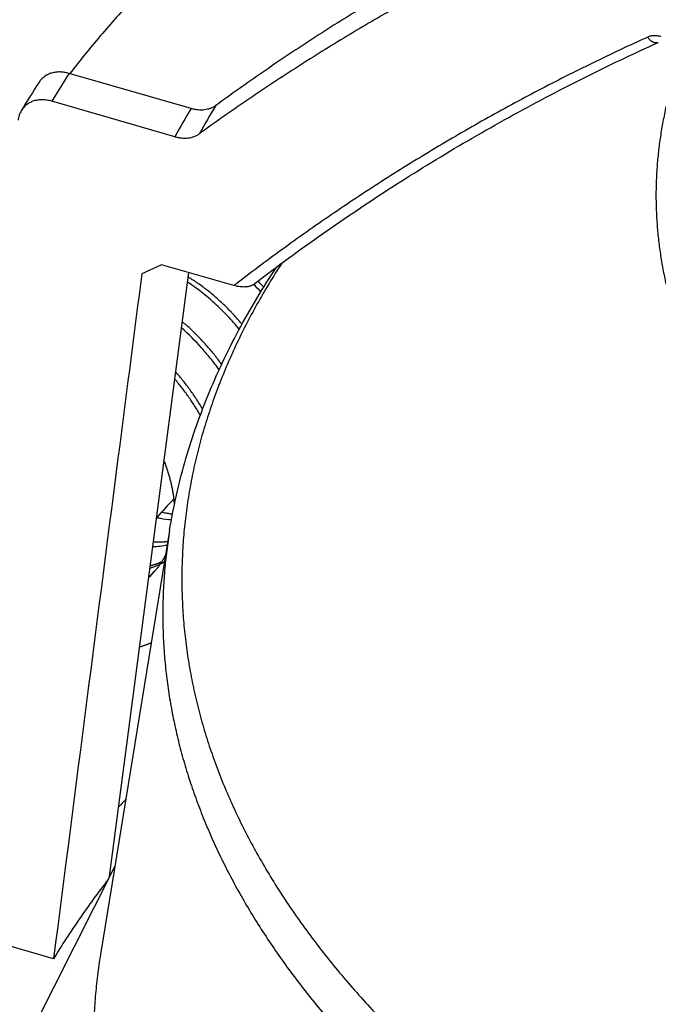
# Model space of a CAD drawing. Header units: millimetres. Extents: x 0 to 210, y 0 to 297.
# Tile 62 of 88: x 79.31 to 84.84, y 238.49 to 247.01. Entities that reach past the tile are written whole.
import ezdxf

# ---------------------------------------------------------------- set-up
doc = ezdxf.new("R2010")
doc.units = ezdxf.units.MM
doc.header["$LTSCALE"] = 19.36
doc.layers.get('0').update_dxf_attribs({"linetype": 'CONTINUOUS'})

msp = doc.modelspace()

# ---------------------------------------------------------------- linework, layer by layer
at = {"color": 6, "linetype": 'Continuous'}
for p, q in [((80.7964, 246.2417), (79.7399, 246.5467)), ((80.6543, 245.9991), (79.5912, 246.306)), ((80.5396, 244.8909), (80.3694, 244.8127)), ((81.1679, 244.7096), (80.5396, 244.8909)), ((80.0907, 239.5944), (80.7774, 244.8223)), ((80.6102, 242.59), (80.0118, 238.9184)), ((80.1369, 239.6855), (79.4272, 238.2823)), ((79.6056, 238.8837), (78.4129, 239.228))]:
    msp.add_line(p, q, dxfattribs=at)
at = {"color": 7, "linetype": 'Continuous'}
for p, q in [((80.7777, 244.7809), (80.7724, 244.7842)), ((80.8041, 244.764), (80.7936, 244.7708)), ((80.8145, 244.7572), (80.8041, 244.764)), ((80.825, 244.7502), (80.8145, 244.7572)), ((80.8354, 244.7431), (80.825, 244.7502)), ((80.8458, 244.736), (80.8354, 244.7431)), ((80.8561, 244.7288), (80.8458, 244.736)), ((80.8664, 244.7215), (80.8561, 244.7288)), ((80.8767, 244.7142), (80.8664, 244.7215)), ((80.8869, 244.7067), (80.8767, 244.7142)), ((80.8971, 244.6992), (80.8869, 244.7067)), ((80.9073, 244.6916), (80.8971, 244.6992)), ((81.3817, 244.7415), (81.3746, 244.7486)), ((81.3908, 244.7324), (81.3817, 244.7415)), ((81.3998, 244.7232), (81.3908, 244.7324)), ((81.4087, 244.7139), (81.3998, 244.7232)), ((81.4176, 244.7046), (81.4087, 244.7139)), ((81.4251, 244.6967), (81.4176, 244.7046)), ((80.9174, 244.6839), (80.9073, 244.6916)), ((80.9275, 244.6762), (80.9174, 244.6839)), ((80.9375, 244.6683), (80.9275, 244.6762)), ((80.9475, 244.6604), (80.9375, 244.6683)), ((80.9574, 244.6525), (80.9475, 244.6604)), ((80.9821, 244.6322), (80.9723, 244.6404)), ((80.9919, 244.624), (80.9821, 244.6322)), ((81.0016, 244.6157), (80.9919, 244.624)), ((81.0113, 244.6074), (81.0016, 244.6157)), ((81.0209, 244.5989), (81.0113, 244.6074)), ((81.0305, 244.5905), (81.0209, 244.5989)), ((81.04, 244.5819), (81.0305, 244.5905)), ((81.0495, 244.5733), (81.04, 244.5819)), ((81.059, 244.5645), (81.0495, 244.5733)), ((81.0684, 244.5557), (81.059, 244.5645)), ((81.0778, 244.5469), (81.0684, 244.5557)), ((81.0871, 244.5379), (81.0778, 244.5469)), ((81.0964, 244.5289), (81.0871, 244.5379)), ((81.1056, 244.5199), (81.0964, 244.5289)), ((81.1148, 244.5107), (81.1056, 244.5199)), ((81.1239, 244.5015), (81.1148, 244.5107)), ((81.133, 244.4922), (81.1239, 244.5015)), ((81.1555, 244.4688), (81.1465, 244.4782)), ((81.1643, 244.4593), (81.1555, 244.4688)), ((81.1732, 244.4497), (81.1643, 244.4593)), ((81.1819, 244.4401), (81.1732, 244.4497)), ((81.1906, 244.4304), (81.1819, 244.4401)), ((80.7305, 244.3886), (80.7214, 244.3962)), ((80.7402, 244.3802), (80.7305, 244.3886)), ((80.7499, 244.3718), (80.7402, 244.3802)), ((80.7595, 244.3633), (80.7499, 244.3718)), ((80.7691, 244.3548), (80.7595, 244.3633)), ((80.7787, 244.3462), (80.7691, 244.3548)), ((81.1993, 244.4207), (81.1906, 244.4304)), ((81.2079, 244.4109), (81.1993, 244.4207)), ((81.2164, 244.4011), (81.2079, 244.4109)), ((81.2249, 244.3912), (81.2164, 244.4011)), ((81.2332, 244.3812), (81.2249, 244.3912)), ((81.2375, 244.3762), (81.2332, 244.3812)), ((80.7882, 244.3375), (80.7787, 244.3462)), ((80.7976, 244.3287), (80.7882, 244.3375)), ((80.807, 244.3199), (80.7976, 244.3287)), ((80.8163, 244.311), (80.807, 244.3199)), ((80.8256, 244.3021), (80.8163, 244.311)), ((80.8348, 244.2931), (80.8256, 244.3021)), ((80.844, 244.284), (80.8348, 244.2931)), ((80.8666, 244.2611), (80.8576, 244.2703)), ((80.8756, 244.2518), (80.8666, 244.2611)), ((80.8845, 244.2425), (80.8756, 244.2518)), ((80.8933, 244.2331), (80.8845, 244.2425)), ((80.9021, 244.2236), (80.8933, 244.2331)), ((80.9108, 244.2141), (80.9021, 244.2236)), ((80.9195, 244.2046), (80.9108, 244.2141)), ((80.9281, 244.1949), (80.9195, 244.2046)), ((80.9367, 244.1853), (80.9281, 244.1949)), ((80.9452, 244.1755), (80.9367, 244.1853)), ((80.9536, 244.1657), (80.9452, 244.1755)), ((80.962, 244.1558), (80.9536, 244.1657)), ((80.9704, 244.1459), (80.962, 244.1558)), ((80.9786, 244.1358), (80.9704, 244.1459)), ((80.9869, 244.1258), (80.9786, 244.1358)), ((80.995, 244.1157), (80.9869, 244.1258)), ((81.0031, 244.1055), (80.995, 244.1157)), ((81.0112, 244.0952), (81.0031, 244.1055)), ((81.031, 244.0694), (81.0231, 244.0798)), ((81.0388, 244.059), (81.031, 244.0694)), ((81.0466, 244.0485), (81.0388, 244.059)), ((81.0543, 244.038), (81.0466, 244.0485)), ((81.061, 244.0287), (81.0543, 244.038)), ((80.67, 243.9542), (80.6642, 243.9608)), ((80.6786, 243.9444), (80.67, 243.9542)), ((80.6871, 243.9345), (80.6786, 243.9444)), ((80.6955, 243.9246), (80.6871, 243.9345)), ((80.7039, 243.9146), (80.6955, 243.9246)), ((80.7122, 243.9045), (80.7039, 243.9146)), ((80.7205, 243.8944), (80.7122, 243.9045)), ((80.7408, 243.869), (80.7327, 243.8792)), ((80.7488, 243.8587), (80.7408, 243.869)), ((80.7568, 243.8484), (80.7488, 243.8587)), ((80.7646, 243.838), (80.7568, 243.8484)), ((80.7725, 243.8276), (80.7646, 243.838)), ((80.7802, 243.8172), (80.7725, 243.8276)), ((80.7879, 243.8067), (80.7802, 243.8172)), ((80.7955, 243.7961), (80.7879, 243.8067)), ((80.803, 243.7855), (80.7955, 243.7961)), ((80.8105, 243.7749), (80.803, 243.7855)), ((80.8179, 243.7642), (80.8105, 243.7749)), ((80.8252, 243.7534), (80.8179, 243.7642)), ((80.8325, 243.7426), (80.8252, 243.7534)), ((80.8397, 243.7318), (80.8325, 243.7426)), ((80.8468, 243.7209), (80.8397, 243.7318)), ((80.8539, 243.7099), (80.8468, 243.7209)), ((80.8609, 243.699), (80.8539, 243.7099)), ((80.8678, 243.6879), (80.8609, 243.699)), ((80.8747, 243.6769), (80.8678, 243.6879)), ((80.8915, 243.649), (80.8848, 243.6602)), ((80.8961, 243.6412), (80.8915, 243.649)), ((80.5627, 243.1882), (80.5646, 243.1834)), ((80.5646, 243.1834), (80.568, 243.1748)), ((80.568, 243.1748), (80.5713, 243.1661)), ((80.5713, 243.1661), (80.5745, 243.1574)), ((80.5745, 243.1574), (80.5777, 243.1487)), ((80.5777, 243.1487), (80.5808, 243.14)), ((80.5808, 243.14), (80.5839, 243.1313)), ((80.5839, 243.1313), (80.5869, 243.1225)), ((80.5869, 243.1225), (80.5898, 243.1138)), ((80.5898, 243.1138), (80.5927, 243.1051)), ((80.5927, 243.1051), (80.5955, 243.0963)), ((80.5955, 243.0963), (80.5982, 243.0876)), ((80.5982, 243.0876), (80.6009, 243.0789)), ((80.6009, 243.0789), (80.6035, 243.0701)), ((80.6035, 243.0701), (80.606, 243.0614)), ((80.606, 243.0614), (80.6085, 243.0527)), ((80.6085, 243.0527), (80.6109, 243.044)), ((80.6109, 243.044), (80.6132, 243.0352)), ((80.6132, 243.0352), (80.6155, 243.0265)), ((80.6155, 243.0265), (80.6177, 243.0178)), ((80.6177, 243.0178), (80.6199, 243.0091)), ((80.6199, 243.0091), (80.622, 243.0003)), ((80.622, 243.0003), (80.624, 242.9916)), ((80.624, 242.9916), (80.6259, 242.9829)), ((80.6259, 242.9829), (80.6278, 242.9742)), ((80.6278, 242.9742), (80.6296, 242.9656)), ((80.6296, 242.9656), (80.6313, 242.9569)), ((80.6313, 242.9569), (80.633, 242.9482)), ((80.633, 242.9482), (80.6346, 242.9396)), ((80.6346, 242.9396), (80.6362, 242.931)), ((80.6362, 242.931), (80.6376, 242.9224)), ((80.6376, 242.9224), (80.639, 242.9138)), ((80.639, 242.9138), (80.6404, 242.9052)), ((80.6404, 242.9052), (80.6416, 242.8966)), ((80.6416, 242.8966), (80.6428, 242.8881)), ((80.6428, 242.8881), (80.644, 242.8795)), ((80.644, 242.8795), (80.645, 242.871)), ((80.6465, 242.8583), (80.6474, 242.8498)), ((80.6474, 242.8498), (80.6483, 242.8414)), ((80.6483, 242.8414), (80.649, 242.833)), ((80.649, 242.833), (80.6497, 242.8246)), ((80.6497, 242.8246), (80.6503, 242.8163)), ((80.5475, 242.7463), (80.5397, 242.7482)), ((80.5558, 242.7444), (80.5475, 242.7463)), ((80.5641, 242.7426), (80.5558, 242.7444)), ((80.5723, 242.7408), (80.5641, 242.7426)), ((80.5806, 242.7391), (80.5723, 242.7408)), ((80.5888, 242.7375), (80.5806, 242.7391)), ((80.597, 242.7359), (80.5888, 242.7375)), ((80.6052, 242.7344), (80.597, 242.7359)), ((80.6503, 242.8163), (80.6508, 242.8092)), ((80.6134, 242.733), (80.6052, 242.7344)), ((80.6216, 242.7316), (80.6134, 242.733)), ((80.6297, 242.7303), (80.6216, 242.7316)), ((80.6349, 242.7296), (80.6297, 242.7303))]:
    msp.add_line(p, q, dxfattribs=at)
at = {"color": 6, "linetype": 'Continuous'}
msp.add_lwpolyline([(81.3329, 244.7168), (81.3509, 244.7306), (81.3869, 244.7581), (81.423, 244.7855), (81.4592, 244.8128), (81.4954, 244.84), (81.5317, 244.8671), (81.568, 244.8941), (81.6044, 244.921), (81.6409, 244.9478), (81.6774, 244.9745), (81.714, 245.0011), (81.7507, 245.0277), (81.7874, 245.0541), (81.8242, 245.0804), (81.861, 245.1066), (81.8979, 245.1328), (81.9349, 245.1588), (81.972, 245.1847), (82.0091, 245.2106), (82.0462, 245.2363), (82.0835, 245.262), (82.1208, 245.2875), (82.1582, 245.313), (82.1956, 245.3383), (82.2331, 245.3636), (82.2707, 245.3888), (82.3083, 245.4138), (82.346, 245.4388), (82.3838, 245.4637), (82.4216, 245.4885), (82.4595, 245.5132), (82.4975, 245.5378), (82.5355, 245.5623), (82.5736, 245.5867), (82.6118, 245.611), (82.6501, 245.6353), (82.6884, 245.6594), (82.7267, 245.6834), (82.7652, 245.7074), (82.8037, 245.7312), (82.8422, 245.755), (82.8809, 245.7786), (82.9196, 245.8022), (82.9583, 245.8256), (82.9971, 245.849), (83.036, 245.8722), (83.0749, 245.8954), (83.1139, 245.9184), (83.1529, 245.9414), (83.192, 245.9642), (83.2312, 245.987), (83.2704, 246.0096), (83.3097, 246.0322), (83.349, 246.0547), (83.3884, 246.077), (83.4278, 246.0993), (83.4673, 246.1214), (83.5069, 246.1435), (83.5465, 246.1654), (83.5861, 246.1873), (83.6259, 246.209), (83.6656, 246.2307), (83.7055, 246.2522), (83.7454, 246.2737), (83.7853, 246.2951), (83.8253, 246.3163), (83.8654, 246.3375), (83.9055, 246.3585), (83.9457, 246.3795), (83.9859, 246.4003), (84.0261, 246.4211), (84.0665, 246.4417), (84.1068, 246.4623), (84.1473, 246.4827), (84.1877, 246.5031), (84.2283, 246.5233), (84.2689, 246.5434), (84.3095, 246.5635), (84.3502, 246.5834), (84.3909, 246.6032), (84.4317, 246.623), (84.4725, 246.6426), (84.5134, 246.6621), (84.5543, 246.6816), (84.5953, 246.7009), (84.6363, 246.7201), (84.6774, 246.7392), (84.7185, 246.7582), (84.7596, 246.7771), (84.8008, 246.7959), (84.842, 246.8146)], dxfattribs=at)
at = {"color": 7, "linetype": 'Continuous'}
for points in [[(80.7936, 244.7708), (80.7883, 244.7742), (80.7777, 244.7809)], [(80.9723, 244.6404), (80.9673, 244.6444), (80.9574, 244.6525)], [(81.1465, 244.4782), (81.142, 244.4829), (81.133, 244.4922)], [(80.8576, 244.2703), (80.8531, 244.2749), (80.844, 244.284)], [(81.0231, 244.0798), (81.0191, 244.085), (81.0112, 244.0952)], [(80.7327, 243.8792), (80.7286, 243.8843), (80.7205, 243.8944)], [(80.8848, 243.6602), (80.8814, 243.6658), (80.8747, 243.6769)], [(80.645, 242.871), (80.646, 242.8625), (80.6465, 242.8583)], [(80.5943, 242.4929), (80.5933, 242.4927), (80.5895, 242.4924), (80.5856, 242.492), (80.5818, 242.4916), (80.5779, 242.4913), (80.574, 242.491), (80.5701, 242.4907), (80.5663, 242.4904), (80.5624, 242.4901), (80.5585, 242.4899), (80.5546, 242.4896), (80.5506, 242.4894), (80.5467, 242.4892), (80.5428, 242.489), (80.5389, 242.4889), (80.535, 242.4887), (80.531, 242.4886), (80.5271, 242.4885), (80.5232, 242.4884), (80.5193, 242.4884), (80.5153, 242.4883), (80.5114, 242.4883), (80.5075, 242.4883), (80.5035, 242.4883), (80.4996, 242.4883), (80.4956, 242.4883), (80.4917, 242.4884), (80.4877, 242.4885), (80.4838, 242.4886), (80.4798, 242.4887), (80.4758, 242.4888), (80.4718, 242.4889), (80.4708, 242.489)], [(80.5407, 242.3177), (80.5405, 242.3176), (80.5371, 242.3161), (80.5337, 242.3146), (80.5302, 242.3131), (80.5268, 242.3117), (80.5234, 242.3103), (80.52, 242.3089), (80.5166, 242.3075), (80.5132, 242.3062), (80.5097, 242.3049), (80.5063, 242.3035), (80.5028, 242.3023), (80.4994, 242.301), (80.4959, 242.2997), (80.4924, 242.2985), (80.4889, 242.2973), (80.4854, 242.2961), (80.4818, 242.2949), (80.4783, 242.2937), (80.4748, 242.2926), (80.4712, 242.2914), (80.4677, 242.2903), (80.4641, 242.2892), (80.4605, 242.2882), (80.457, 242.2871), (80.4534, 242.2861), (80.4498, 242.2851), (80.4461, 242.2841), (80.4438, 242.2834)], [(80.5763, 242.3819), (80.5762, 242.3818), (80.5746, 242.3784), (80.5729, 242.375), (80.5712, 242.3717), (80.5695, 242.3683), (80.5678, 242.365), (80.5661, 242.3617), (80.5643, 242.3584), (80.5626, 242.3551), (80.5608, 242.3518), (80.559, 242.3485), (80.5571, 242.3453), (80.5553, 242.342), (80.5534, 242.3388), (80.5516, 242.3355), (80.5497, 242.3323), (80.5478, 242.3291), (80.5458, 242.3259), (80.5439, 242.3227), (80.5419, 242.3196), (80.5399, 242.3164), (80.5379, 242.3133), (80.5359, 242.3101), (80.5339, 242.307), (80.5319, 242.3039), (80.5298, 242.3008), (80.5277, 242.2978), (80.5256, 242.2947), (80.5235, 242.2917), (80.5214, 242.2886), (80.5192, 242.2856), (80.517, 242.2826), (80.5148, 242.2796), (80.5126, 242.2766), (80.5104, 242.2737), (80.5082, 242.2708), (80.5059, 242.2678), (80.5037, 242.265), (80.5014, 242.2621), (80.4992, 242.2593), (80.4969, 242.2565), (80.4947, 242.2538), (80.4926, 242.2512)], [(80.4926, 242.2512), (80.4903, 242.2485), (80.4879, 242.2457), (80.4855, 242.2428), (80.4831, 242.24), (80.4806, 242.2373), (80.4782, 242.2345), (80.4757, 242.2318), (80.4732, 242.2291), (80.4707, 242.2264), (80.4682, 242.2237), (80.4656, 242.221), (80.4631, 242.2183), (80.4605, 242.2157), (80.4579, 242.213), (80.4553, 242.2104), (80.4526, 242.2078), (80.45, 242.2052), (80.4473, 242.2026), (80.4446, 242.2001), (80.4419, 242.1975), (80.4391, 242.195), (80.4364, 242.1925), (80.4336, 242.1899), (80.4313, 242.1879)], [(80.3518, 241.5826), (80.3537, 241.5832), (80.3588, 241.5848), (80.3639, 241.5864), (80.369, 241.5881), (80.3741, 241.5898), (80.3792, 241.5915), (80.3842, 241.5932), (80.3893, 241.595), (80.3943, 241.5968), (80.3994, 241.5986), (80.4044, 241.6004), (80.4094, 241.6022), (80.4144, 241.6041), (80.4194, 241.606), (80.4244, 241.6079), (80.4294, 241.6099), (80.4344, 241.6118), (80.4393, 241.6138), (80.4443, 241.6158), (80.4492, 241.6179), (80.4519, 241.619)]]:
    msp.add_lwpolyline(points, dxfattribs=at)
at = {"color": 9, "linetype": 'Continuous'}
for centre, radius, start, end in [((85.6012, 242.7604), 6.978, 147.13821, 149.46146), ((86.1689, 242.9336), 6.3093, 148.37717, 150.93054), ((86.2943, 243.0514), 6.1862, 148.66345, 151.26409), ((79.8673, 243.2435), 2.0844, 42.6659, 45.12754), ((80.4354, 243.324), 0.8734, 271.99888, 280.17317), ((80.2024, 242.9594), 0.7351, 288.97228, 299.67832), ((79.9566, 242.6972), 0.6973, 312.88314, 320.22867)]:
    msp.add_arc(centre, radius, start, end, dxfattribs=at)
at = {"color": 6, "linetype": 'Continuous'}
for centre, radius, start, end in [((85.5932, 242.4767), 7.3019, 146.83387, 149.12294), ((87.444, 236.3759), 9.3955, 136.3458, 137.66093), ((87.1623, 233.8022), 9.4755, 137.01256, 137.55734)]:
    msp.add_arc(centre, radius, start, end, dxfattribs=at)
for points, knots in [([(84.4638, 248.262), (84.3102, 248.1937), (84.0053, 248.0535), (83.5544, 247.8316), (83.1109, 247.5985), (82.6749, 247.3544), (82.2465, 247.0994), (81.8261, 246.8337), (81.4137, 246.5573), (81.1439, 246.366), (81.0105, 246.2686)], [0, 0, 0, 0, 0.126206, 0.251992, 0.377394, 0.502451, 0.627202, 0.751684, 0.875937, 1, 1, 1, 1]), ([(84.3564, 248.0093), (84.2013, 247.9418), (83.8934, 247.803), (83.4381, 247.5828), (82.9903, 247.3512), (82.5501, 247.1084), (82.1177, 246.8545), (81.6932, 246.5896), (81.2769, 246.3139), (81.0047, 246.1228), (80.87, 246.0255)], [0, 0, 0, 0, 0.126254, 0.252072, 0.377492, 0.502553, 0.627294, 0.751756, 0.875978, 1, 1, 1, 1]), ([(80.9374, 247.8178), (80.8249, 247.7167), (80.6068, 247.5126), (80.2973, 247.1968), (80.0102, 246.8757), (79.8316, 246.6556), (79.7464, 246.5448)], [0, 0, 0, 0, 0.259941, 0.513121, 0.759728, 1, 1, 1, 1]), ([(79.7399, 246.5467), (79.7333, 246.5486), (79.7203, 246.5519), (79.7006, 246.5557), (79.6811, 246.5582), (79.6558, 246.5596), (79.6308, 246.5585), (79.6066, 246.5546), (79.5893, 246.5504), (79.5726, 246.5448), (79.5567, 246.538), (79.5415, 246.5298), (79.5273, 246.5205), (79.514, 246.5099), (79.5018, 246.4981), (79.4906, 246.4853), (79.484, 246.476), (79.4809, 246.4713)], [0, 0, 0, 0, 0.070429, 0.139546, 0.207329, 0.27378, 0.402714, 0.465406, 0.527007, 0.587644, 0.647466, 0.706644, 0.765369, 0.82385, 0.882302, 0.940947, 1, 1, 1, 1]), ([(79.5912, 246.306), (79.5778, 246.3099), (79.5511, 246.3159), (79.511, 246.3195), (79.4785, 246.3177), (79.4536, 246.3134), (79.4358, 246.3088), (79.4187, 246.3027), (79.4024, 246.2953), (79.387, 246.2866), (79.3725, 246.2765), (79.3591, 246.2652), (79.3468, 246.2526), (79.3358, 246.2389), (79.3293, 246.229), (79.3262, 246.224)], [0, 0, 0, 0, 0.139589, 0.273728, 0.402529, 0.465124, 0.52662, 0.587151, 0.64688, 0.705992, 0.764697, 0.823216, 0.881784, 0.940635, 1, 1, 1, 1]), ([(81.0105, 246.2686), (81.0071, 246.2661), (80.9999, 246.2612), (80.9888, 246.2547), (80.9771, 246.2489), (80.9609, 246.2421), (80.9395, 246.2355), (80.9125, 246.2306), (80.8844, 246.2287), (80.8554, 246.2299), (80.8259, 246.2341), (80.8062, 246.2389), (80.7964, 246.2417)], [0, 0, 0, 0, 0.057514, 0.11532, 0.17353, 0.232245, 0.351501, 0.473784, 0.59956, 0.729126, 0.862612, 1, 1, 1, 1]), ([(79.3262, 246.224), (79.3225, 246.2178), (79.3158, 246.205), (79.3078, 246.1847), (79.3017, 246.1631), (79.2991, 246.1482), (79.2982, 246.1407)], [0, 0, 0, 0, 0.242174, 0.488972, 0.741337, 1, 1, 1, 1]), ([(80.6543, 245.9991), (80.6642, 245.9962), (80.684, 245.9915), (80.7137, 245.9872), (80.7429, 245.9859), (80.7712, 245.9877), (80.7983, 245.9925), (80.8241, 246.0004), (80.8482, 246.0112), (80.863, 246.0205), (80.87, 246.0255)], [0, 0, 0, 0, 0.137346, 0.270823, 0.400408, 0.526226, 0.648559, 0.767861, 0.88475, 1, 1, 1, 1]), ([(80.6102, 242.59), (80.6263, 242.6887), (80.6644, 242.8859), (80.7389, 243.179), (80.8305, 243.4696), (80.9391, 243.7575), (81.0643, 244.0422), (81.2059, 244.3234), (81.3635, 244.601), (81.4781, 244.782), (81.5379, 244.8717)], [0, 0, 0, 0, 0.120932, 0.242632, 0.365303, 0.489144, 0.61435, 0.741109, 0.869602, 1, 1, 1, 1]), ([(80.3694, 244.8127), (80.3055, 244.3187), (80.0502, 242.3424), (79.7959, 240.3661), (79.6056, 238.8837)], [0, 0, 0, 0, 0.249975, 1, 1, 1, 1]), ([(81.3329, 244.7168), (81.3307, 244.7151), (81.3258, 244.712), (81.3177, 244.7081), (81.3084, 244.7048), (81.2985, 244.7022), (81.2879, 244.7002), (81.2769, 244.6988), (81.2657, 244.698), (81.2507, 244.6975), (81.2319, 244.6981), (81.2098, 244.7005), (81.1884, 244.7042), (81.1746, 244.7076), (81.1679, 244.7096)], [0, 0, 0, 0, 0.048605, 0.102157, 0.159963, 0.221132, 0.284768, 0.350079, 0.41641, 0.483241, 0.616818, 0.748469, 0.876602, 1, 1, 1, 1]), ([(80.0778, 239.5688), (79.9919, 239.4576), (79.8279, 239.2336), (79.6767, 239.0007), (79.6056, 238.8837)], [0, 0, 0, 0, 0.506457, 1, 1, 1, 1]), ([(80.0118, 238.9184), (80.0021, 238.8583), (79.9848, 238.7379), (79.966, 238.5567), (79.9543, 238.3754), (79.9497, 238.194), (79.9523, 238.0125), (79.962, 237.8311), (79.9789, 237.6499), (80.0028, 237.4689), (80.0339, 237.2881), (80.0721, 237.1077), (80.1173, 236.9277), (80.1696, 236.7481), (80.229, 236.5692), (80.2953, 236.3908), (80.3687, 236.2132), (80.4491, 236.0363), (80.5363, 235.8602), (80.6627, 235.6252), (80.8382, 235.3336), (81.0746, 234.9905), (81.3378, 234.6523), (81.6273, 234.3196), (81.9426, 233.9929), (82.2833, 233.6727), (82.6489, 233.3595), (83.0387, 233.0537), (83.4522, 232.7559), (83.8888, 232.4664), (84.3477, 232.1857), (84.8283, 231.9142), (85.3298, 231.6524), (85.8515, 231.4007), (86.3926, 231.1593), (86.9521, 230.9288), (87.5293, 230.7095), (88.1233, 230.5016), (88.7332, 230.3056), (89.358, 230.1217), (89.9967, 229.9502), (90.6484, 229.7913), (91.3121, 229.6454), (91.9867, 229.5126), (92.6712, 229.3931), (93.3646, 229.2872), (94.0658, 229.195), (94.7737, 229.1166), (95.4871, 229.0521), (96.2051, 229.0018), (96.9265, 228.9655), (97.6502, 228.9434), (98.3751, 228.9356), (99.1, 228.942), (99.8238, 228.9626), (100.5455, 228.9973), (101.2639, 229.0463), (101.9779, 229.1093), (102.6864, 229.1862), (103.3883, 229.277), (104.0825, 229.3816), (104.768, 229.4996), (105.4437, 229.631), (106.1086, 229.7756), (106.7616, 229.9331), (107.4017, 230.1033), (108.028, 230.286), (108.6394, 230.4808), (109.2351, 230.6874), (109.8141, 230.9056), (110.3755, 231.135), (110.9185, 231.3752), (111.4423, 231.6259), (111.9459, 231.8867), (112.2718, 232.0693), (112.4311, 232.1622)], [0, 0, 0, 0, 0.004853, 0.009688, 0.014512, 0.019329, 0.024145, 0.028967, 0.033798, 0.038646, 0.043514, 0.048409, 0.053336, 0.0583, 0.063306, 0.068358, 0.07346, 0.078618, 0.083835, 0.089115, 0.099877, 0.110932, 0.122301, 0.134003, 0.146054, 0.158465, 0.171245, 0.184399, 0.197931, 0.211842, 0.226128, 0.240788, 0.255814, 0.2712, 0.286937, 0.303012, 0.319416, 0.336134, 0.353151, 0.370453, 0.388024, 0.405844, 0.423898, 0.442165, 0.460627, 0.479262, 0.498052, 0.516974, 0.536007, 0.55513, 0.574321, 0.593557, 0.612817, 0.632078, 0.651318, 0.670515, 0.689646, 0.70869, 0.727624, 0.746428, 0.765081, 0.783561, 0.80185, 0.819926, 0.837772, 0.855369, 0.872699, 0.889747, 0.906497, 0.922933, 0.939044, 0.954816, 0.970238, 0.985302, 1, 1, 1, 1])]:
    msp.add_open_spline(points, degree=3, knots=knots, dxfattribs=at)
at = {"color": 9, "linetype": 'Continuous'}
for points, knots in [([(84.7508, 246.8609), (84.5902, 246.7883), (84.2716, 246.6388), (83.8012, 246.4011), (83.3394, 246.1505), (82.8864, 245.8873), (82.4425, 245.6117), (82.0077, 245.3238), (81.5823, 245.0237), (81.3049, 244.8156), (81.1679, 244.7096)], [0, 0, 0, 0, 0.126249, 0.252047, 0.377441, 0.502478, 0.627205, 0.751669, 0.875918, 1, 1, 1, 1]), ([(84.8645, 246.865), (84.8594, 246.8665), (84.8494, 246.869), (84.8343, 246.8716), (84.8193, 246.873), (84.8047, 246.8732), (84.7904, 246.872), (84.7766, 246.8696), (84.7634, 246.866), (84.7549, 246.8628), (84.7508, 246.8609)], [0, 0, 0, 0, 0.13535, 0.267676, 0.396861, 0.522924, 0.646021, 0.766373, 0.884251, 1, 1, 1, 1]), ([(84.842, 246.8146), (84.8403, 246.8138), (84.8367, 246.8125), (84.8311, 246.8112), (84.8252, 246.8106), (84.819, 246.8108), (84.8126, 246.8117), (84.8061, 246.8134), (84.7997, 246.8158), (84.7932, 246.819), (84.7869, 246.8227), (84.7808, 246.8271), (84.7749, 246.8319), (84.7675, 246.8389), (84.7592, 246.8485), (84.7535, 246.8567), (84.7508, 246.8609)], [0, 0, 0, 0, 0.050446, 0.102287, 0.15585, 0.21146, 0.269291, 0.329436, 0.391866, 0.456383, 0.5227, 0.590444, 0.659145, 0.728311, 0.866043, 1, 1, 1, 1]), ([(85.0621, 246.7631), (85.0458, 246.7204), (85.0148, 246.6347), (84.9732, 246.5051), (84.9365, 246.3751), (84.9049, 246.2448), (84.8782, 246.1142), (84.8567, 245.9834), (84.8402, 245.8524), (84.8288, 245.7213), (84.8224, 245.5901), (84.8211, 245.4588), (84.8249, 245.3275), (84.8337, 245.1964), (84.8476, 245.0653), (84.8666, 244.9344), (84.8906, 244.8037), (84.9197, 244.6732), (84.9538, 244.5431), (84.9929, 244.4133), (85.037, 244.2839), (85.0862, 244.155), (85.1402, 244.0266), (85.2194, 243.8551), (85.331, 243.6421), (85.4836, 243.3908), (85.6555, 243.1427), (85.8463, 242.8981), (86.0559, 242.6575), (86.2839, 242.4211), (86.5299, 242.1893), (86.7936, 241.9625), (87.0746, 241.7409), (87.3724, 241.5249), (87.6867, 241.3149), (88.0169, 241.1111), (88.3626, 240.9138), (88.7233, 240.7234), (89.0983, 240.54), (89.4873, 240.364), (89.8895, 240.1957), (90.3044, 240.0352), (90.7314, 239.8829), (91.1698, 239.7389), (91.619, 239.6035), (92.0783, 239.4768), (92.5471, 239.3591), (93.0245, 239.2505), (93.51, 239.1512), (94.0028, 239.0614), (94.5022, 238.9811), (95.0074, 238.9105), (95.5177, 238.8497), (96.0322, 238.7988), (96.5503, 238.7579), (97.0712, 238.727), (97.5941, 238.7062), (98.1182, 238.6954), (98.6428, 238.6948), (99.167, 238.7043), (99.6901, 238.7239), (100.2112, 238.7536), (100.7297, 238.7933), (101.2448, 238.843), (101.7556, 238.9026), (102.2615, 238.972), (102.7616, 239.051), (103.2552, 239.1397), (103.7416, 239.2379), (104.2201, 239.3453), (104.69, 239.4619), (105.1505, 239.5875), (105.601, 239.7219), (106.0407, 239.8648), (106.4691, 240.0161), (106.8856, 240.1756), (107.1575, 240.2884), (107.2913, 240.3461)], [0, 0, 0, 0, 0.005112, 0.010179, 0.015205, 0.020196, 0.025156, 0.030091, 0.035006, 0.039905, 0.044795, 0.049681, 0.054568, 0.059462, 0.064368, 0.069292, 0.074239, 0.079213, 0.084221, 0.089266, 0.094355, 0.09949, 0.104678, 0.10992, 0.120588, 0.131522, 0.14275, 0.154292, 0.166166, 0.178388, 0.190969, 0.203917, 0.217239, 0.230937, 0.245012, 0.259463, 0.274285, 0.289475, 0.305024, 0.320924, 0.337165, 0.353735, 0.370621, 0.387811, 0.405287, 0.423036, 0.441039, 0.459281, 0.477741, 0.496402, 0.515244, 0.534247, 0.55339, 0.572654, 0.592016, 0.611456, 0.630951, 0.65048, 0.670022, 0.689554, 0.709055, 0.728502, 0.747875, 0.767152, 0.786311, 0.805333, 0.824195, 0.842879, 0.861365, 0.879634, 0.897668, 0.915449, 0.93296, 0.950185, 0.967109, 0.983718, 1, 1, 1, 1]), ([(81.5817, 244.9042), (81.5061, 244.7879), (81.3991, 244.6109), (81.2699, 244.3697), (81.1812, 244.1889), (81.1002, 244.0073), (81.0267, 243.8248), (80.961, 243.6417), (80.903, 243.4578), (80.8527, 243.2734), (80.8102, 243.0885), (80.7755, 242.9031), (80.7486, 242.7175), (80.7295, 242.5316), (80.7183, 242.3455), (80.7149, 242.1594), (80.7193, 241.9732), (80.7315, 241.7872), (80.7515, 241.6013), (80.7794, 241.4157), (80.8151, 241.2304), (80.8585, 241.0455), (80.9097, 240.8612), (80.9687, 240.6774), (81.0354, 240.4943), (81.1097, 240.312), (81.1918, 240.1304), (81.2814, 239.9498), (81.4119, 239.7087), (81.5943, 239.4098), (81.8415, 239.0585), (82.1179, 238.7129), (82.423, 238.3734), (82.7564, 238.0407), (83.1174, 237.7153), (83.5054, 237.3979), (83.9196, 237.089), (84.3595, 236.789), (84.8241, 236.4985), (85.3126, 236.2181), (85.8243, 235.9482), (86.3582, 235.6893), (86.9134, 235.4419), (87.4889, 235.2063), (88.0836, 234.983), (88.6966, 234.7724), (89.3267, 234.5749), (89.9728, 234.3908), (90.6339, 234.2204), (91.3087, 234.064), (91.996, 233.922), (92.6946, 233.7945), (93.4034, 233.6818), (94.121, 233.5841), (94.8462, 233.5015), (95.5776, 233.4343), (96.3141, 233.3825), (97.0543, 233.3461), (97.7969, 233.3254), (98.5405, 233.3203), (99.284, 233.3308), (100.0259, 233.3569), (100.7649, 233.3985), (101.4998, 233.4557), (102.2293, 233.5282), (102.952, 233.616), (103.6667, 233.7189), (104.3721, 233.8367), (105.067, 233.9692), (105.7502, 234.1162), (106.4204, 234.2775), (107.0764, 234.4526), (107.7172, 234.6414), (108.3415, 234.8434), (108.9483, 235.0584), (109.5365, 235.286), (110.1051, 235.5257), (110.6531, 235.7771), (111.0084, 235.9545), (111.1823, 236.0452)], [0, 0, 0, 0, 0.011089, 0.016522, 0.021886, 0.027185, 0.032425, 0.03761, 0.042746, 0.047839, 0.052893, 0.057916, 0.062913, 0.067892, 0.072857, 0.077816, 0.082776, 0.087743, 0.092723, 0.097723, 0.10275, 0.107809, 0.112906, 0.118048, 0.123239, 0.128486, 0.133793, 0.139166, 0.144608, 0.155716, 0.167149, 0.178934, 0.19109, 0.203636, 0.216583, 0.229939, 0.243711, 0.257899, 0.272503, 0.287519, 0.30294, 0.318758, 0.334963, 0.351541, 0.368479, 0.38576, 0.403368, 0.421283, 0.439486, 0.457957, 0.476672, 0.495611, 0.514748, 0.534061, 0.553524, 0.573113, 0.592801, 0.612564, 0.632374, 0.652207, 0.672034, 0.691831, 0.711572, 0.731229, 0.750777, 0.770191, 0.789446, 0.808518, 0.827382, 0.846016, 0.864397, 0.882503, 0.900315, 0.917812, 0.934977, 0.951793, 0.968244, 0.984317, 1, 1, 1, 1]), ([(81.2138, 244.3325), (81.1813, 244.3722), (81.1303, 244.4299), (81.0585, 244.5028), (80.9848, 244.5723), (80.8889, 244.6532), (80.8078, 244.7118), (80.7665, 244.7392)], [0, 0, 0, 0, 0.253791, 0.380108, 0.505824, 0.754852, 1, 1, 1, 1]), ([(81.039, 243.9811), (81.0154, 244.0145), (80.9786, 244.0634), (80.9269, 244.1265), (80.847, 244.2182), (80.775, 244.2897), (80.7144, 244.3432)], [0, 0, 0, 0, 0.251417, 0.376988, 0.502354, 1, 1, 1, 1]), ([(80.8762, 243.5882), (80.8603, 243.6157), (80.8272, 243.67), (80.7739, 243.7492), (80.717, 243.826), (80.6769, 243.8754), (80.6562, 243.8997)], [0, 0, 0, 0, 0.249459, 0.499518, 0.749831, 1, 1, 1, 1]), ([(80.4988, 242.7021), (80.5095, 242.6999), (80.5517, 242.692), (80.5945, 242.6866), (80.6265, 242.6842)], [0, 0, 0, 0, 0.252818, 1, 1, 1, 1]), ([(80.6102, 242.59), (80.6008, 242.5324), (80.5842, 242.417), (80.5661, 242.2433), (80.5547, 242.0695), (80.5502, 241.8956), (80.5523, 241.7218), (80.5613, 241.5479), (80.577, 241.3742), (80.5995, 241.2007), (80.6287, 241.0274), (80.6647, 240.8544), (80.7074, 240.6818), (80.7568, 240.5097), (80.8129, 240.3381), (80.8757, 240.1671), (80.9451, 239.9967), (81.0211, 239.8271), (81.1038, 239.6582), (81.2234, 239.4328), (81.3897, 239.1531), (81.6137, 238.8238), (81.8632, 238.4991), (82.1378, 238.1796), (82.4369, 237.8657), (82.7602, 237.558), (83.1071, 237.2568), (83.4772, 236.9626), (83.8699, 236.6758), (84.2845, 236.3969), (84.7205, 236.1263), (85.1773, 235.8644), (85.654, 235.6116), (86.15, 235.3682), (86.6646, 235.1347), (87.1969, 234.9113), (87.7462, 234.6985), (88.3116, 234.4965), (88.8923, 234.3057), (89.4874, 234.1263), (90.096, 233.9586), (90.7172, 233.8029), (91.3501, 233.6594), (91.9936, 233.5283), (92.6468, 233.4098), (93.3088, 233.304), (93.9785, 233.2113), (94.6549, 233.1316), (95.3369, 233.0651), (96.0237, 233.012), (96.714, 232.9722), (97.407, 232.9459), (98.1014, 232.9331), (98.7963, 232.9338), (99.4906, 232.9481), (100.1833, 232.9758), (100.8734, 233.0169), (101.5597, 233.0715), (102.2412, 233.1393), (102.9169, 233.2204), (103.5859, 233.3145), (104.247, 233.4215), (104.8992, 233.5414), (105.5417, 233.6738), (106.1733, 233.8186), (106.7933, 233.9756), (107.4005, 234.1445), (107.9942, 234.3251), (108.5733, 234.5171), (109.1371, 234.7202), (109.6847, 234.9342), (110.2152, 235.1586), (110.7278, 235.3932), (111.2219, 235.6375), (111.5422, 235.8088), (111.6989, 235.896)], [0, 0, 0, 0, 0.00485, 0.009683, 0.014503, 0.019318, 0.024131, 0.028949, 0.033777, 0.03862, 0.043484, 0.048374, 0.053295, 0.058251, 0.063249, 0.068291, 0.073384, 0.07853, 0.083735, 0.089001, 0.099732, 0.11075, 0.122077, 0.133733, 0.145732, 0.158086, 0.170805, 0.183893, 0.197356, 0.211192, 0.225402, 0.239982, 0.254927, 0.270229, 0.285879, 0.301869, 0.318186, 0.334817, 0.351749, 0.368967, 0.386454, 0.404195, 0.422171, 0.440364, 0.458756, 0.477327, 0.496056, 0.514924, 0.53391, 0.552991, 0.572148, 0.591359, 0.610601, 0.629852, 0.649092, 0.668297, 0.687448, 0.70652, 0.725494, 0.744349, 0.763063, 0.781616, 0.799988, 0.818159, 0.836112, 0.853827, 0.871287, 0.888475, 0.905377, 0.921976, 0.938259, 0.954214, 0.969828, 0.985093, 1, 1, 1, 1]), ([(78.5098, 239.9869), (78.3877, 239.839), (78.2129, 239.6131), (77.9973, 239.3033), (77.8474, 239.0709), (77.7081, 238.837), (77.5794, 238.6014), (77.4614, 238.3645), (77.3542, 238.1263), (77.2578, 237.8869), (77.1723, 237.6465), (77.0977, 237.4052), (77.0341, 237.1631), (76.9815, 236.9203), (76.9399, 236.6769), (76.9093, 236.4332), (76.8899, 236.1891), (76.8815, 235.9449), (76.8841, 235.7007), (76.8979, 235.4565), (76.9227, 235.2126), (76.9586, 234.9691), (77.0056, 234.726), (77.0635, 234.4835), (77.1325, 234.2417), (77.2123, 234.0008), (77.3031, 233.7609), (77.4047, 233.5221), (77.5172, 233.2845), (77.6404, 233.0482), (77.7742, 232.8134), (77.9187, 232.5802), (78.0737, 232.3488), (78.2391, 232.1191), (78.4149, 231.8914), (78.601, 231.6657), (78.7972, 231.4423), (79.0035, 231.2211), (79.2198, 231.0023), (79.446, 230.786), (79.6819, 230.5724), (79.9274, 230.3614), (80.1824, 230.1534), (80.4468, 229.9482), (80.7203, 229.7462), (81.003, 229.5472), (81.2946, 229.3516), (81.5951, 229.1593), (81.9041, 228.9704), (82.2216, 228.7851), (82.5475, 228.6035), (82.8815, 228.4255), (83.2234, 228.2515), (83.5732, 228.0813), (83.9306, 227.9151), (84.2954, 227.7531), (84.6675, 227.5952), (85.0467, 227.4416), (85.4327, 227.2923), (85.8254, 227.1474), (86.2245, 227.007), (86.6299, 226.8712), (87.1811, 226.6954), (87.8845, 226.4877), (88.7462, 226.259), (89.6277, 226.05), (90.5273, 225.8611), (91.4431, 225.6928), (92.3731, 225.5455), (93.3156, 225.4193), (94.2685, 225.3146), (95.2299, 225.2316), (96.1978, 225.1705), (97.1704, 225.1313), (98.1454, 225.1142), (99.121, 225.1192), (100.0951, 225.1463), (101.0658, 225.1954), (102.0311, 225.2665), (102.9889, 225.3593), (103.9373, 225.4737), (104.8744, 225.6095), (105.7982, 225.7664), (106.7069, 225.944), (107.5985, 226.142), (108.4713, 226.36), (109.3234, 226.5976), (110.0183, 226.8124), (110.5623, 226.9939), (110.962, 227.1338), (111.3553, 227.2783), (111.742, 227.4272), (112.1218, 227.5804), (112.4946, 227.7379), (112.8601, 227.8995), (113.2182, 228.0653), (113.5687, 228.2351), (113.9114, 228.4088), (114.2462, 228.5863), (114.5728, 228.7676), (114.8911, 228.9526), (115.201, 229.1411), (115.5022, 229.3331), (115.6988, 229.4644), (115.7955, 229.5306)], [0, 0, 0, 0, 0.011798, 0.017556, 0.023224, 0.028806, 0.034307, 0.039732, 0.045086, 0.050375, 0.055605, 0.060782, 0.065912, 0.071003, 0.076062, 0.081096, 0.086113, 0.09112, 0.096126, 0.101136, 0.106161, 0.111206, 0.116279, 0.121389, 0.126541, 0.131742, 0.137, 0.14232, 0.147708, 0.153169, 0.158709, 0.164332, 0.170043, 0.175845, 0.181743, 0.18774, 0.193837, 0.200039, 0.206348, 0.212764, 0.21929, 0.225927, 0.232676, 0.239538, 0.246513, 0.253602, 0.260803, 0.268119, 0.275546, 0.283086, 0.290737, 0.298498, 0.306368, 0.314346, 0.322429, 0.330617, 0.338907, 0.347297, 0.355785, 0.36437, 0.373048, 0.381817, 0.390675, 0.408645, 0.426936, 0.445523, 0.464381, 0.483484, 0.502804, 0.522313, 0.541982, 0.561781, 0.581681, 0.601651, 0.62166, 0.641677, 0.661673, 0.681614, 0.701473, 0.721217, 0.740817, 0.760244, 0.779469, 0.798465, 0.817204, 0.835659, 0.853808, 0.871625, 0.880403, 0.88909, 0.897684, 0.906181, 0.914581, 0.922881, 0.931078, 0.939172, 0.947159, 0.95504, 0.962811, 0.970473, 0.978023, 0.985461, 0.992787, 1, 1, 1, 1])]:
    msp.add_open_spline(points, degree=3, knots=knots, dxfattribs=at)

doc.saveas('drawing.dxf')
